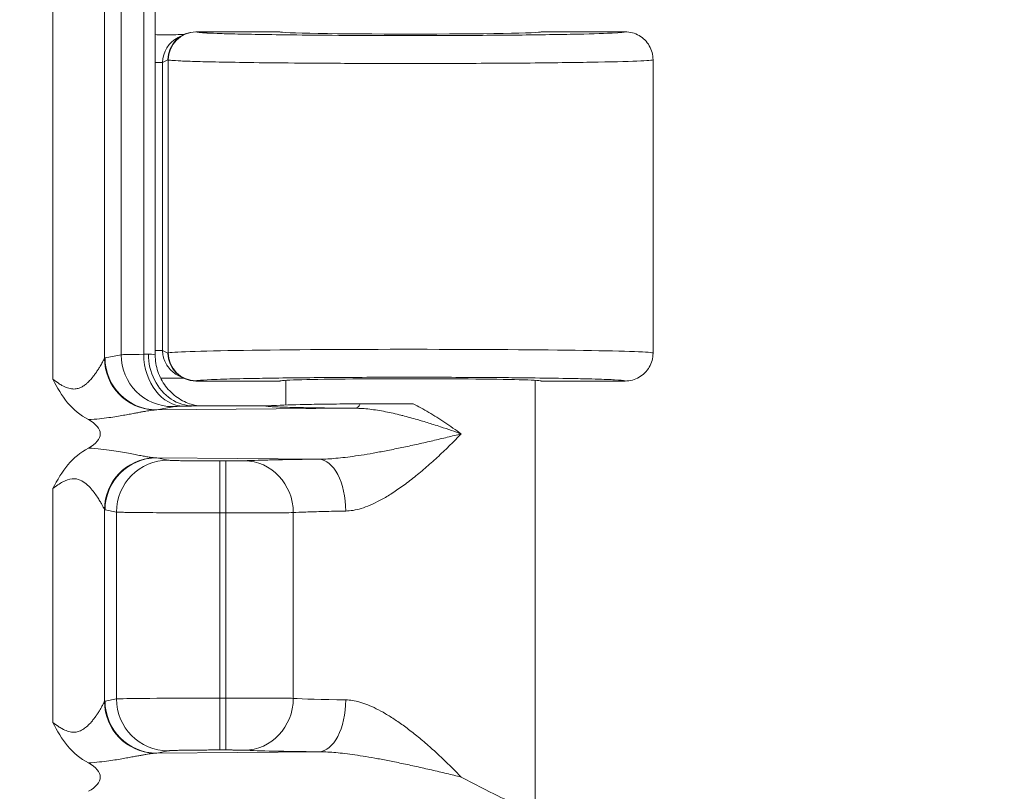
# Model space of a CAD drawing. Header units: inches. Extents: x -374 to 640, y -945 to 1059.
# Tile 157 of 222: x 145.17 to 146.404, y 49.287 to 50.254. Entities that reach past the tile are written whole.
import ezdxf

# ---------------------------------------------------------------- set-up
doc = ezdxf.new("R2010")
doc.units = ezdxf.units.IN
doc.header["$LTSCALE"] = 5
doc.header["$MEASUREMENT"] = 0
for name, color, linetype, lineweight in [('Dimension (ANSI)', 7, 'Continuous', 9), ('Visible (ANSI)', 7, 'Continuous', 18), ('Visible Narrow (ANSI)', 7, 'Continuous', 5)]:
    doc.layers.add(name, color=color, linetype=linetype, lineweight=lineweight)
doc.styles.add('Note Text (ANSI)', font='arial.ttf')
doc.dimstyles.new('.XX', dxfattribs={"dimscale": 5, "dimtxt": 0.095, "dimasz": 0.125, "dimexe": 0.1875, "dimexo": 0.0625, "dimgap": 0.0625, "dimtad": 0, "dimtih": 1, "dimtoh": 1, "dimrnd": 1e-08, "dimzin": 0, "dimdsep": 46, "dimtxsty": 'Note Text (ANSI)', "dimblk": 'Filled-1', "dimcen": 0.09, "dimdle": 0.45, "dimclrd": 256, "dimclre": 256, "dimclrt": 256, "dimadec": 0, "dimazin": 1, "dimtfac": 1.263158, "dimtofl": 0, "dimtmove": 0, "dimatfit": 3, "dimfxl": 1, "dimtolj": 1, "dimtzin": 4, "dimlwd": -1, "dimlwe": -1, "dimarcsym": 0})

# ---------------------------------------------------------------- blocks, each defined once
blk = doc.blocks.new('Filled-1')
at = {"color": 0}
for p, q in [((0, 0), (-1, 0.25)), ((-1, 0.25), (-1, -0.25)), ((-1, 0), (0, 0)), ((-1, -0.25), (0, 0))]:
    blk.add_line(p, q, dxfattribs=at)
at = {"color": 0, "flags": 128}
blk.add_lwpolyline([(-1, -0.25), (0, 0), (-1, 0.25), (-1, -0.25)], dxfattribs=at)
at = {"color": 0}
blk.add_solid([(-1, -0.25), (0, 0), (-1, 0.25), (-1, -0.25)], dxfattribs=at)
blk = doc.blocks.new('*D41')
at = {"layer": 'Defpoints', "color": 0, "transparency": 16777216}
for p in [(123.6124, 70.135), (123.6124, 44.4052), (150.1074, 44.4052)]:
    blk.add_point(p, dxfattribs=at)
at = {"layer": 'Dimension (ANSI)', "transparency": 16777216}
for p, q in [((123.9249, 70.135), (151.0449, 70.135)), ((150.1074, 69.51), (150.1074, 57.8253)), ((150.1074, 45.0302), (150.1074, 56.7149)), ((123.9249, 44.4052), (151.0449, 44.4052))]:
    blk.add_line(p, q, dxfattribs=at)
at = {"layer": 'Dimension (ANSI)', "transparency": 16777216, "xscale": 0.625, "yscale": 0.625, "zscale": 0.625}
for p, rotation in [((150.1074, 70.135), 90), ((150.1074, 44.4052), 270)]:
    blk.add_blockref('Filled-1', p, dxfattribs=dict(at, rotation=rotation))
at = {"layer": 'Dimension (ANSI)', "transparency": 16777216, "insert": (149.3019, 57.5128), "char_height": 0.475, "attachment_point": 1, "style": 'Note Text (ANSI)'}
blk.add_mtext('\\A1;25.73', dxfattribs=at)

msp = doc.modelspace()

# ---------------------------------------------------------------- linework, layer by layer
at = {"layer": 'Visible (ANSI)'}
for p, q in [((145.34, 49.83396), (145.34, 50.70618)), ((145.49613, 50.23882), (145.39097, 50.23882)), ((145.92863, 50.23882), (145.82363, 50.23882)), ((145.37534, 50.23513), (145.36864, 50.23179)), ((145.51047, 50.19973), (145.51047, 50.19973)), ((145.96363, 50.20382), (145.96363, 49.83633)), ((145.36864, 49.80836), (145.37534, 49.80501)), ((145.28279, 49.80362), (145.28279, 49.80366)), ((145.28488, 49.79936), (145.28488, 49.79939)), ((145.37657, 49.80477), (145.37655, 49.80477)), ((145.39097, 49.80132), (145.49613, 49.80132)), ((145.50363, 49.80218), (145.50363, 49.77128)), ((145.81613, 49.80218), (145.81613, 49.2701)), ((145.82363, 49.80132), (145.92863, 49.80132)), ((145.38801, 49.77007), (145.47863, 49.77007)), ((145.28488, 49.75586), (145.28488, 49.75586)), ((145.28279, 49.75555), (145.28279, 49.75555)), ((145.28279, 49.71459), (145.28279, 49.71459)), ((145.28488, 49.71429), (145.28488, 49.71429)), ((145.30963, 49.71011), (145.30963, 49.71011)), ((145.28279, 49.66649), (145.28279, 49.66649)), ((145.28279, 49.37362), (145.28279, 49.37366)), ((145.28488, 49.36936), (145.28488, 49.36939)), ((145.30963, 49.34384), (145.30963, 49.34384)), ((145.28279, 49.32555), (145.28279, 49.32555)), ((145.28488, 49.32586), (145.28488, 49.32586))]:
    msp.add_line(p, q, dxfattribs=at)
for centre, major_axis, ratio, start_param, end_param in [((145.39097, 50.20382), (0, 0.03501), 0.9992388, 0, 1.5707963), ((145.65988, 50.23882), (0.16375, 0), 0.0174551, 3.1415927, 6.2831853), ((145.38429, 50.20048), (0.03136, 0.01568), 0.9981519, 1.5705851, 1.5706036), ((145.39097, 49.83633), (0, -0.03501), 0.9992388, 4.712389, 6.2831853), ((145.65988, 49.83633), (-0.30375, 0), 0.0154418, 3.1415926, 3.1418063), ((145.65988, 49.80132), (0.16375, 0), 0.0174551, 0, 3.1415927), ((145.34477, 49.77009), (-0.03446, 0.00688), 0.9960441, 0.0934074, 0.093443), ((145.20091, 49.73507), (-0.07023, 0), 0.4126366, 2.4797635, 3.8037912), ((145.20091, 49.30507), (0.07023, 0), 0.4126366, 5.6213561, 6.9453839)]:
    msp.add_ellipse(centre, major_axis=major_axis, ratio=ratio, start_param=start_param, end_param=end_param, dxfattribs=at)
for points, knots in [([(145.92863, 50.23882), (145.93474, 50.23882), (145.94084, 50.23719), (145.94613, 50.23413), (145.95142, 50.23108), (145.95589, 50.22661), (145.95894, 50.22132), (145.96199, 50.21603), (145.96363, 50.20993), (145.96363, 50.20382)], [0, 0, 0, 0, 0.3333333, 0.3333333, 0.3333333, 0.6666667, 0.6666667, 0.6666667, 1, 1, 1, 1]), ([(145.34, 50.23537), (145.34016, 50.23535), (145.34032, 50.23533), (145.34258, 50.23507), (145.34467, 50.23501), (145.34673, 50.23511)], [-0.017679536, -0.017679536, -0.017679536, -0.017679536, -0.016449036, -0.016449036, -0.000188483, -0.000188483, -0.000188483, -0.000188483]), ([(145.34673, 50.23511), (145.34984, 50.23514), (145.35406, 50.23513), (145.35837, 50.23516), (145.35894, 50.23516), (145.35951, 50.23517), (145.36008, 50.23517), (145.36385, 50.23521), (145.36768, 50.23525), (145.37142, 50.23531), (145.37256, 50.23532), (145.37369, 50.23534), (145.37483, 50.23536), (145.37516, 50.23536), (145.37549, 50.23537), (145.37582, 50.23537)], [0, 0, 0, 0, 0.33333333, 0.33333333, 0.33333333, 0.3771133, 0.3771133, 0.3771133, 0.66666667, 0.66666667, 0.66666667, 0.75486368, 0.75486368, 0.75486368, 0.7808019, 0.7808019, 0.7808019, 0.7808019]), ([(145.33151, 49.83508), (145.33151, 49.82381), (145.33411, 49.81252), (145.33905, 49.80266), (145.34398, 49.7928), (145.35131, 49.78438), (145.35982, 49.77874), (145.36833, 49.7731), (145.37797, 49.77008), (145.38801, 49.77008)], [0, 0, 0, 0, 0.3333333, 0.3333333, 0.3333333, 0.6666667, 0.6666667, 0.6666667, 1, 1, 1, 1]), ([(145.34, 49.83396), (145.34, 49.82694), (145.34117, 49.81984), (145.34562, 49.80665), (145.34892, 49.8004), (145.35721, 49.78939), (145.36231, 49.78449), (145.3707, 49.77868), (145.3736, 49.77699), (145.37934, 49.77421), (145.38219, 49.77308), (145.38685, 49.77158), (145.38874, 49.77108), (145.39125, 49.77052), (145.39205, 49.77036), (145.39308, 49.77017), (145.39338, 49.77012), (145.39366, 49.77007)], [0, 0, 0, 0, 0.05350429, 0.05350429, 0.10610447, 0.10610447, 0.15868966, 0.15868966, 0.18433799, 0.18433799, 0.20805526, 0.20805526, 0.22424554, 0.22424554, 0.23275221, 0.23275221, 0.2366382, 0.2366382, 0.2366382, 0.2366382]), ([(145.92863, 49.80132), (145.93474, 49.80132), (145.94084, 49.80296), (145.94613, 49.80601), (145.95142, 49.80907), (145.95589, 49.81354), (145.95894, 49.81883), (145.96191, 49.82398), (145.96354, 49.8299), (145.96363, 49.83584)], [0, 0, 0, 0, 0.33333333, 0.33333333, 0.33333333, 0.66666667, 0.66666667, 0.66666667, 0.99117201, 0.99117201, 0.99117201, 0.99117201]), ([(145.37582, 49.80478), (145.37234, 49.80483), (145.36873, 49.80487), (145.35981, 49.80498), (145.35365, 49.80504), (145.34676, 49.80504)], [-0.094524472, -0.094524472, -0.094524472, -0.094524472, -0.054655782, -0.054655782, -0.000281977, -0.000281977, -0.000281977, -0.000281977]), ([(145.25629, 49.75289), (145.24619, 49.75823), (145.23749, 49.7655), (145.23027, 49.77414), (145.22305, 49.78278), (145.21731, 49.7928), (145.21158, 49.80367)], [0, 0, 0, 0, 0.5, 0.5, 0.5, 1, 1, 1, 1]), ([(145.47863, 49.77007), (145.47873, 49.77007), (145.47883, 49.77007), (145.47903, 49.77007), (145.47912, 49.77008), (145.47942, 49.77008), (145.47962, 49.77008), (145.48019, 49.7701), (145.48058, 49.77011), (145.48176, 49.77016), (145.48257, 49.77022), (145.486, 49.77045), (145.4894, 49.77071), (145.5085, 49.77152), (145.52398, 49.77185), (145.54423, 49.77221), (145.55335, 49.77234), (145.57367, 49.77258), (145.58493, 49.77268), (145.59673, 49.77276)], [0.00000063, 0.00000063, 0.00000063, 0.00000063, 0.00075474, 0.00075474, 0.00157921, 0.00157921, 0.00352479, 0.00352479, 0.00804304, 0.00804304, 0.01766749, 0.01766749, 0.04363372, 0.04363372, 0.08699659, 0.08699659, 0.11713469, 0.11713469, 0.14944432, 0.14944432, 0.14944432, 0.14944432]), ([(145.59673, 49.77276), (145.59838, 49.77278), (145.60006, 49.77279), (145.60397, 49.7728), (145.6062, 49.77281), (145.61027, 49.77282), (145.61212, 49.77283), (145.61617, 49.77283), (145.61841, 49.77284), (145.6247, 49.77284), (145.62891, 49.77284), (145.64255, 49.77284), (145.65293, 49.77283), (145.66313, 49.77282)], [0.00000419, 0.00000419, 0.00000419, 0.00000419, 0.01352897, 0.01352897, 0.03088065, 0.03088065, 0.04500452, 0.04500452, 0.06198357, 0.06198357, 0.09313531, 0.09313531, 0.16719925, 0.16719925, 0.16719925, 0.16719925]), ([(145.21158, 49.66648), (145.21748, 49.67757), (145.22331, 49.68771), (145.23055, 49.69633), (145.23779, 49.70495), (145.24645, 49.71204), (145.25631, 49.71726)], [0, 0, 0, 0, 0.5, 0.5, 0.5, 1, 1, 1, 1]), ([(145.25629, 49.32289), (145.24619, 49.32823), (145.23749, 49.3355), (145.23027, 49.34414), (145.22305, 49.35278), (145.21731, 49.3628), (145.21158, 49.37367)], [0, 0, 0, 0, 0.5, 0.5, 0.5, 1, 1, 1, 1]), ([(145.72334, 49.30507), (145.73908, 49.29715), (145.75629, 49.28774), (145.77958, 49.27631), (145.79047, 49.27163), (145.79782, 49.27138)], [0.00000001, 0.00000001, 0.00000001, 0.00000001, 0.14450857, 0.14450857, 0.26293993, 0.26293993, 0.26293993, 0.26293993])]:
    msp.add_open_spline(points, degree=3, knots=knots, dxfattribs=at)
msp.add_open_spline([(145.96363, 49.83633), (145.96363, 49.83617), (145.96363, 49.83601), (145.96363, 49.83584)], degree=3, dxfattribs=at)
at = {"layer": 'Visible Narrow (ANSI)'}
for p, q in [((145.21158, 50.73648), (145.21158, 49.80367)), ((145.27633, 50.71048), (145.27632, 49.82967)), ((145.29721, 50.70598), (145.29721, 49.83417)), ((145.32557, 50.70537), (145.32557, 49.83478)), ((145.39129, 50.23865), (145.39097, 50.23882)), ((145.34924, 50.20044), (145.34, 50.20044)), ((145.35599, 50.20382), (145.34924, 50.20044)), ((145.34924, 49.8397), (145.34924, 50.20044)), ((145.35632, 50.20365), (145.35599, 50.20382)), ((145.35632, 50.20365), (145.35632, 49.83649)), ((145.27711, 49.83016), (145.29721, 49.83417)), ((145.34924, 49.8397), (145.34, 49.8397)), ((145.34924, 49.8397), (145.35599, 49.83633)), ((145.35599, 49.83633), (145.35632, 49.83649)), ((145.39097, 49.80132), (145.39129, 49.8015)), ((145.34187, 49.76517), (145.36197, 49.76917)), ((145.34187, 49.76517), (145.59083, 49.76713)), ((145.54495, 49.70338), (145.34187, 49.70498)), ((145.34187, 49.70498), (145.35613, 49.70214)), ((145.42088, 49.7011), (145.42831, 49.7011)), ((145.42088, 49.63611), (145.42088, 49.7011)), ((145.42831, 49.63611), (145.42831, 49.7011)), ((145.21158, 49.66648), (145.21158, 49.37367)), ((145.27633, 49.64048), (145.27632, 49.39967)), ((145.27712, 49.63999), (145.29138, 49.63715)), ((145.29138, 49.63715), (145.29138, 49.403)), ((145.42088, 49.63611), (145.42088, 49.40404)), ((145.42088, 49.63611), (145.42831, 49.63611)), ((145.42831, 49.63611), (145.42831, 49.40404)), ((145.51295, 49.6364), (145.51294, 49.40375)), ((145.27711, 49.40016), (145.29138, 49.403)), ((145.42088, 49.40404), (145.42831, 49.40404)), ((145.42088, 49.33905), (145.42088, 49.40404)), ((145.42831, 49.33905), (145.42831, 49.40404)), ((145.34187, 49.33517), (145.35613, 49.33801)), ((145.34187, 49.33517), (145.54495, 49.33677)), ((145.42088, 49.33905), (145.42831, 49.33905))]:
    msp.add_line(p, q, dxfattribs=at)
for centre, start, end in [((132.61238, 552.0832), 269.3079848, 269.3079849), ((132.61238, 552.0832), 269.3364756, 269.3364757), ((132.61238, 552.0832), 270.0142531, 270.0142532), ((132.61238, -437.54305), 89.30796703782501, 89.30796710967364), ((132.61238, -437.54305), 89.98574681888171, 89.98574689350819), ((132.61238, -437.54305), 90.66352429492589, 90.66352437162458), ((132.61238, -437.54305), 90.69201509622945, 90.69201518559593)]:
    msp.add_arc(centre, 507.11098, start, end, dxfattribs=at)
for centre, major_axis, ratio, start_param, end_param in [((145.39129, 50.20365), (0.01565, 0.03131), 0.9992388, 0.4638303, 2.0340178), ((145.38429, 50.20048), (0.03136, 0.01568), 0.9981519, 1.5706036, 2.6781621), ((145.34187, 49.83016), (0.01272, -0.06374), 0.9960441, 4.5162216, 6.0854904), ((145.42673, 49.83407), (-0.13001, 0), 0.0087266, 5.6039658, 6.1959239), ((145.36197, 49.83417), (0.01272, -0.06374), 0.9960441, 4.5162215, 6.0854965), ((145.27503, 49.83617), (0.06495, 0.00003), 0.0346242, 5.6041312, 5.7667187), ((145.37614, 49.83478), (0.0014, -0.06498), 0.7779791, 4.695572, 6.2554342), ((145.27493, 49.83396), (0.06507, 0), 0.0348855, 0.0000517, 0.5165481), ((145.65988, 49.83633), (-0.30375, 0), 0.0154418, 3.1418063, 6.2482788), ((145.39132, 49.83649), (0.01565, -0.03131), 0.9992389, 4.2491457, 5.8187517), ((145.34108, 49.82968), (-0.04678, 0.04514), 0.9921566, 0.7718726, 2.2999904), ((145.59083, 49.79213), (-0.00018, -0.025), 0.3810196, 0.0188385, 0.6873277), ((145.34108, 49.64048), (0.04678, 0.04513), 0.9921541, 0.8417554, 2.3702062), ((145.34187, 49.63999), (0.01272, 0.06374), 0.9960441, 0.1976885, 1.7669638), ((145.35613, 49.63715), (0.01272, 0.06374), 0.9960441, 0.1976891, 1.7669638), ((145.34104, 49.71797), (-0.02383, 0.00144), 0.5423929, 1.5114509, 1.6383975), ((145.45182, 49.6364), (-0.00313, 0.06492), 0.9402618, 4.6670397, 6.2319055), ((145.54495, 49.63839), (-0.00069, 0.065), 0.5194372, 4.7068783, 6.2627513), ((145.27723, 49.765), (0.00008, -0.12503), 0.0871157, 6.1930527, 6.2657665), ((145.34108, 49.39968), (-0.04678, 0.04514), 0.9921566, 0.7718726, 2.2999904), ((145.34187, 49.40016), (0.01272, -0.06374), 0.9960441, 4.5162216, 6.0854904), ((145.42088, 49.4029), (-0.13, 0), 0.0087278, 4.712389, 6.1959188), ((145.35613, 49.403), (0.01272, -0.06374), 0.9960441, 4.5162215, 6.0854958), ((145.45182, 49.40375), (-0.00313, -0.06492), 0.9402621, 0.0512843, 1.6161457), ((145.65992, 49.40506), (-0.15629, 0), 0.0247087, 0.3468953, 1.0244112), ((145.54495, 49.40176), (-0.00069, -0.065), 0.5194387, 0.0204225, 1.5763058), ((145.66015, 49.34008), (0.22153, 0), 0.0174526, 3.4885032, 4.1655095)]:
    msp.add_ellipse(centre, major_axis=major_axis, ratio=ratio, start_param=start_param, end_param=end_param, dxfattribs=at)
for points, knots in [([(145.92863, 50.23882), (145.9287, 50.23825), (145.92305, 50.23771), (145.91223, 50.2372), (145.91182, 50.23718), (145.91139, 50.23716), (145.91096, 50.23714), (145.89962, 50.23663), (145.88298, 50.23614), (145.86176, 50.23572), (145.86115, 50.2357), (145.86053, 50.23569), (145.85991, 50.23568), (145.83824, 50.23526), (145.81195, 50.23491), (145.784, 50.23465), (145.78343, 50.23465), (145.78286, 50.23464), (145.7823, 50.23464), (145.75404, 50.23438), (145.72416, 50.23423), (145.69573, 50.23416), (145.69539, 50.23416), (145.69505, 50.23416), (145.69472, 50.23416), (145.66608, 50.23409), (145.63896, 50.23411), (145.6141, 50.23419), (145.58907, 50.23427), (145.56634, 50.2344), (145.54599, 50.23456), (145.52571, 50.23473), (145.50779, 50.23493), (145.49218, 50.23515), (145.49198, 50.23515), (145.49177, 50.23515), (145.49157, 50.23516), (145.47622, 50.23537), (145.46311, 50.2356), (145.45195, 50.23584), (145.45171, 50.23585), (145.45146, 50.23585), (145.45122, 50.23586), (145.44024, 50.23609), (145.43117, 50.23633), (145.42368, 50.23657), (145.42345, 50.23658), (145.42322, 50.23659), (145.423, 50.2366), (145.41567, 50.23684), (145.4099, 50.23707), (145.40539, 50.23731), (145.40521, 50.23731), (145.40503, 50.23732), (145.40486, 50.23733), (145.40048, 50.23756), (145.39734, 50.23779), (145.39517, 50.238), (145.39507, 50.23801), (145.39496, 50.23802), (145.39486, 50.23803), (145.39281, 50.23825), (145.39169, 50.23845), (145.39129, 50.23865)], [0, 0, 0, 0, 0.0802472, 0.0802472, 0.0802472, 0.0833333, 0.0833333, 0.0833333, 0.1643158, 0.1643158, 0.1643158, 0.1666667, 0.1666667, 0.1666667, 0.2483451, 0.2483451, 0.2483451, 0.25, 0.25, 0.25, 0.332356, 0.332356, 0.332356, 0.3333333, 0.3333333, 0.3333333, 0.4163697, 0.4163697, 0.4163697, 0.5, 0.5, 0.5, 0.5833333, 0.5833333, 0.5833333, 0.5844254, 0.5844254, 0.5844254, 0.6666667, 0.6666667, 0.6666667, 0.6684579, 0.6684579, 0.6684579, 0.75, 0.75, 0.75, 0.7524898, 0.7524898, 0.7524898, 0.8333333, 0.8333333, 0.8333333, 0.8365216, 0.8365216, 0.8365216, 0.9166667, 0.9166667, 0.9166667, 0.9205618, 0.9205618, 0.9205618, 1, 1, 1, 1]), ([(145.96363, 50.20382), (145.96363, 50.20324), (145.95673, 50.20267), (145.94344, 50.20214), (145.93014, 50.2016), (145.91053, 50.20111), (145.88558, 50.20068), (145.86063, 50.20025), (145.83014, 50.19989), (145.79781, 50.19964), (145.76548, 50.19938), (145.73134, 50.19923), (145.69888, 50.19917), (145.66642, 50.1991), (145.6357, 50.19912), (145.60756, 50.1992), (145.57942, 50.19927), (145.55386, 50.1994), (145.53097, 50.19957), (145.50807, 50.19974), (145.48784, 50.19994), (145.47022, 50.20015), (145.4526, 50.20037), (145.43757, 50.20061), (145.4248, 50.20085), (145.41203, 50.20109), (145.40152, 50.20134), (145.39288, 50.20158), (145.38424, 50.20183), (145.37748, 50.20207), (145.37223, 50.20231), (145.36698, 50.20255), (145.36325, 50.20278), (145.3607, 50.20301), (145.35814, 50.20323), (145.35678, 50.20345), (145.35632, 50.20365)], [0, 0, 0, 0, 0.08333333, 0.08333333, 0.08333333, 0.16666667, 0.16666667, 0.16666667, 0.25, 0.25, 0.25, 0.33333333, 0.33333333, 0.33333333, 0.41666667, 0.41666667, 0.41666667, 0.5, 0.5, 0.5, 0.58333333, 0.58333333, 0.58333333, 0.66666667, 0.66666667, 0.66666667, 0.75, 0.75, 0.75, 0.83333333, 0.83333333, 0.83333333, 0.91666667, 0.91666667, 0.91666667, 0.99999856, 0.99999856, 0.99999856, 0.99999856]), ([(145.27633, 49.82967), (145.27646, 49.82981), (145.27673, 49.83005), (145.27698, 49.83013), (145.27712, 49.83016)], [0.00485296, 0.00485296, 0.00485296, 0.00485296, 0.5, 1, 1, 1, 1]), ([(145.36864, 49.80836), (145.36659, 49.80939), (145.36455, 49.81066), (145.36259, 49.8122), (145.36223, 49.81248), (145.36187, 49.81278), (145.36152, 49.81308), (145.35956, 49.81475), (145.3577, 49.81672), (145.35604, 49.81898), (145.35553, 49.81968), (145.35503, 49.82041), (145.35456, 49.82117), (145.35323, 49.8233), (145.35207, 49.82566), (145.35118, 49.82824), (145.35073, 49.82953), (145.35034, 49.83088), (145.35004, 49.83227), (145.34952, 49.83464), (145.34924, 49.83713), (145.34924, 49.8397)], [0.36161561, 0.36161561, 0.36161561, 0.36161561, 0.5, 0.5, 0.5, 0.52556923, 0.52556923, 0.52556923, 0.66666667, 0.66666667, 0.66666667, 0.71035805, 0.71035805, 0.71035805, 0.83333333, 0.83333333, 0.83333333, 0.89520453, 0.89520453, 0.89520453, 1, 1, 1, 1]), ([(145.21158, 49.80367), (145.21407, 49.80179), (145.21644, 49.80008), (145.21873, 49.79857), (145.22026, 49.79756), (145.22174, 49.79664), (145.2232, 49.79582), (145.22553, 49.79452), (145.22777, 49.79347), (145.22992, 49.79272), (145.23113, 49.79231), (145.2323, 49.79198), (145.23343, 49.79175), (145.2356, 49.7913), (145.23764, 49.79118), (145.23956, 49.79134), (145.24045, 49.79142), (145.24131, 49.79155), (145.24215, 49.79174), (145.24406, 49.79215), (145.24583, 49.79284), (145.24746, 49.79367), (145.24808, 49.79398), (145.24868, 49.79432), (145.24927, 49.79468), (145.25089, 49.79566), (145.25237, 49.79677), (145.25374, 49.79792), (145.25416, 49.79828), (145.25457, 49.79864), (145.25497, 49.799), (145.25634, 49.80024), (145.25759, 49.80152), (145.25875, 49.80279), (145.25903, 49.8031), (145.2593, 49.8034), (145.25957, 49.80371), (145.26074, 49.80504), (145.26181, 49.80635), (145.2628, 49.80763), (145.26298, 49.80786), (145.26316, 49.80809), (145.26333, 49.80832), (145.26434, 49.80965), (145.26526, 49.81093), (145.26611, 49.81216), (145.26622, 49.81231), (145.26632, 49.81246), (145.26642, 49.81261), (145.26729, 49.81388), (145.26807, 49.81507), (145.26879, 49.81619), (145.26884, 49.81628), (145.26889, 49.81636), (145.26895, 49.81645), (145.2697, 49.81764), (145.27037, 49.81874), (145.27098, 49.81976), (145.27158, 49.82078), (145.27212, 49.8217), (145.2726, 49.82256), (145.27308, 49.82341), (145.27351, 49.82419), (145.27389, 49.82491), (145.27428, 49.82563), (145.27463, 49.82629), (145.27494, 49.82689), (145.27497, 49.82694), (145.275, 49.827), (145.27503, 49.82706), (145.2753, 49.82759), (145.27555, 49.82808), (145.27576, 49.82851), (145.27579, 49.82857), (145.27582, 49.82863), (145.27585, 49.82869), (145.27605, 49.82908), (145.27621, 49.82942), (145.27632, 49.82967)], [0, 0, 0, 0, 0.0399629, 0.0399629, 0.0399629, 0.0666667, 0.0666667, 0.0666667, 0.1094328, 0.1094328, 0.1094328, 0.1333333, 0.1333333, 0.1333333, 0.1788013, 0.1788013, 0.1788013, 0.2, 0.2, 0.2, 0.2482926, 0.2482926, 0.2482926, 0.2666667, 0.2666667, 0.2666667, 0.3176775, 0.3176775, 0.3176775, 0.3333333, 0.3333333, 0.3333333, 0.3870534, 0.3870534, 0.3870534, 0.4, 0.4, 0.4, 0.4564603, 0.4564603, 0.4564603, 0.4666667, 0.4666667, 0.4666667, 0.5258853, 0.5258853, 0.5258853, 0.5333333, 0.5333333, 0.5333333, 0.5953036, 0.5953036, 0.5953036, 0.6, 0.6, 0.6, 0.6666667, 0.6666667, 0.6666667, 0.7333333, 0.7333333, 0.7333333, 0.8, 0.8, 0.8, 0.8666667, 0.8666667, 0.8666667, 0.8729829, 0.8729829, 0.8729829, 0.9333333, 0.9333333, 0.9333333, 0.9423846, 0.9423846, 0.9423846, 1, 1, 1, 1]), ([(145.39129, 49.8015), (145.39164, 49.80167), (145.39252, 49.80184), (145.39392, 49.80201), (145.39698, 49.80238), (145.40246, 49.80274), (145.41048, 49.80308), (145.41493, 49.80327), (145.42012, 49.80346), (145.42604, 49.80364), (145.43561, 49.80394), (145.44709, 49.80422), (145.46008, 49.80447), (145.46916, 49.80465), (145.47899, 49.80481), (145.48948, 49.80496), (145.50325, 49.80516), (145.51813, 49.80533), (145.53385, 49.80548), (145.54733, 49.8056), (145.56142, 49.80571), (145.57592, 49.80579), (145.5912, 49.80588), (145.60694, 49.80594), (145.62288, 49.80598), (145.63968, 49.80602), (145.6567, 49.80603), (145.67364, 49.80602), (145.68802, 49.80601), (145.70234, 49.80597), (145.71641, 49.80592), (145.73465, 49.80585), (145.75248, 49.80575), (145.76952, 49.80562), (145.7811, 49.80553), (145.79231, 49.80542), (145.80307, 49.8053), (145.82028, 49.80511), (145.83631, 49.80489), (145.85065, 49.80464), (145.85848, 49.8045), (145.86579, 49.80436), (145.87255, 49.8042), (145.88601, 49.8039), (145.89728, 49.80356), (145.90591, 49.80322), (145.90955, 49.80307), (145.91274, 49.80293), (145.91548, 49.80278), (145.92261, 49.80241), (145.92654, 49.80204), (145.928, 49.80166), (145.92844, 49.80155), (145.92865, 49.80144), (145.92863, 49.80132)], [0.00000005, 0.00000005, 0.00000005, 0.00000005, 0.03475793, 0.03475793, 0.03475793, 0.11111111, 0.11111111, 0.11111111, 0.15352696, 0.15352696, 0.15352696, 0.22222222, 0.22222222, 0.22222222, 0.27025316, 0.27025316, 0.27025316, 0.33333333, 0.33333333, 0.33333333, 0.38743424, 0.38743424, 0.38743424, 0.44444444, 0.44444444, 0.44444444, 0.50453733, 0.50453733, 0.50453733, 0.55555556, 0.55555556, 0.55555556, 0.62172454, 0.62172454, 0.62172454, 0.66666667, 0.66666667, 0.66666667, 0.73857147, 0.73857147, 0.73857147, 0.77777778, 0.77777778, 0.77777778, 0.85590751, 0.85590751, 0.85590751, 0.88888889, 0.88888889, 0.88888889, 0.97444975, 0.97444975, 0.97444975, 1, 1, 1, 1]), ([(145.36197, 49.76917), (145.36217, 49.76922), (145.3625, 49.76926), (145.36297, 49.7693), (145.36343, 49.76934), (145.36402, 49.76938), (145.36477, 49.76942), (145.36551, 49.76946), (145.3664, 49.7695), (145.36746, 49.76954), (145.36852, 49.76958), (145.36975, 49.76962), (145.37119, 49.76967), (145.37263, 49.76971), (145.37427, 49.76975), (145.37615, 49.76979)], [0, 0, 0, 0, 0.2, 0.2, 0.2, 0.4, 0.4, 0.4, 0.6, 0.6, 0.6, 0.8, 0.8, 0.8, 0.99999999, 0.99999999, 0.99999999, 0.99999999]), ([(145.37615, 49.76979), (145.3784, 49.76984), (145.38216, 49.76993), (145.38649, 49.77003), (145.38801, 49.77008)], [0, 0, 0, 0, 0.5, 0.99999468, 0.99999468, 0.99999468, 0.99999468]), ([(145.47863, 49.77007), (145.4786, 49.76995), (145.47901, 49.76983), (145.47974, 49.76971), (145.47982, 49.7697), (145.47992, 49.76968), (145.48001, 49.76967), (145.48085, 49.76955), (145.48204, 49.76944), (145.48354, 49.76933), (145.48364, 49.76932), (145.48375, 49.76931), (145.48386, 49.7693), (145.48548, 49.76919), (145.48744, 49.76908), (145.48975, 49.76897), (145.48982, 49.76896), (145.48988, 49.76896), (145.48994, 49.76896), (145.49234, 49.76885), (145.4951, 49.76874), (145.49823, 49.76863), (145.50135, 49.76852), (145.50483, 49.76842), (145.50865, 49.76832), (145.50886, 49.76831), (145.50906, 49.7683), (145.50927, 49.7683), (145.51293, 49.7682), (145.51689, 49.76811), (145.52115, 49.76802), (145.52157, 49.76801), (145.522, 49.76801), (145.52242, 49.768), (145.52657, 49.76791), (145.53098, 49.76783), (145.53567, 49.76776), (145.53636, 49.76774), (145.53705, 49.76773), (145.53776, 49.76772), (145.54231, 49.76765), (145.54712, 49.76758), (145.55216, 49.76751), (145.55316, 49.7675), (145.55418, 49.76749), (145.55521, 49.76748), (145.5601, 49.76742), (145.56521, 49.76736), (145.57054, 49.76731), (145.57191, 49.76729), (145.5733, 49.76728), (145.57471, 49.76727), (145.57988, 49.76722), (145.58525, 49.76717), (145.59083, 49.76713)], [0, 0, 0, 0, 0.089479, 0.089479, 0.089479, 0.1, 0.1, 0.1, 0.1933621, 0.1933621, 0.1933621, 0.2, 0.2, 0.2, 0.2973853, 0.2973853, 0.2973853, 0.3, 0.3, 0.3, 0.4, 0.4, 0.4, 0.5, 0.5, 0.5, 0.5053731, 0.5053731, 0.5053731, 0.6, 0.6, 0.6, 0.6093566, 0.6093566, 0.6093566, 0.7, 0.7, 0.7, 0.7133364, 0.7133364, 0.7133364, 0.8, 0.8, 0.8, 0.8173329, 0.8173329, 0.8173329, 0.9, 0.9, 0.9, 0.9213406, 0.9213406, 0.9213406, 1, 1, 1, 1]), ([(145.66313, 49.77282), (145.66951, 49.76955), (145.67602, 49.76592), (145.68263, 49.76199), (145.68924, 49.75806), (145.69594, 49.75383), (145.70274, 49.74932), (145.70953, 49.74482), (145.71642, 49.74004), (145.72334, 49.73507)], [0, 0, 0, 0, 0.3333333, 0.3333333, 0.3333333, 0.6666667, 0.6666667, 0.6666667, 1, 1, 1, 1]), ([(145.25629, 49.75289), (145.26128, 49.75316), (145.26589, 49.75356), (145.27011, 49.75399), (145.27434, 49.75443), (145.27817, 49.75491), (145.28172, 49.75541), (145.28527, 49.7559), (145.28854, 49.7564), (145.29159, 49.75689), (145.29464, 49.75738), (145.29747, 49.75786), (145.30011, 49.75832), (145.30274, 49.75878), (145.3052, 49.75923), (145.30748, 49.75965), (145.30977, 49.76007), (145.31189, 49.76046), (145.31386, 49.76083), (145.31583, 49.7612), (145.31765, 49.76154), (145.31935, 49.76186), (145.32104, 49.76217), (145.32261, 49.76246), (145.32408, 49.76273), (145.32555, 49.76299), (145.32693, 49.76324), (145.32824, 49.76347), (145.32956, 49.76369), (145.33081, 49.7639), (145.33203, 49.76409), (145.33324, 49.76428), (145.33442, 49.76446), (145.33556, 49.76461), (145.3367, 49.76476), (145.3378, 49.76489), (145.33885, 49.76499)], [0.00000257, 0.00000257, 0.00000257, 0.00000257, 0.08333333, 0.08333333, 0.08333333, 0.16666667, 0.16666667, 0.16666667, 0.25, 0.25, 0.25, 0.33333333, 0.33333333, 0.33333333, 0.41666667, 0.41666667, 0.41666667, 0.5, 0.5, 0.5, 0.58333333, 0.58333333, 0.58333333, 0.66666667, 0.66666667, 0.66666667, 0.75, 0.75, 0.75, 0.83333333, 0.83333333, 0.83333333, 0.91666667, 0.91666667, 0.91666667, 0.99998813, 0.99998813, 0.99998813, 0.99998813]), ([(145.59083, 49.76713), (145.59641, 49.76712), (145.60236, 49.76673), (145.60865, 49.766), (145.61495, 49.76527), (145.62159, 49.76421), (145.6285, 49.76285), (145.63473, 49.76163), (145.6412, 49.76018), (145.64787, 49.75852), (145.64858, 49.75834), (145.6493, 49.75816), (145.65002, 49.75798), (145.65603, 49.75645), (145.6622, 49.75476), (145.66852, 49.75293), (145.67002, 49.75249), (145.67154, 49.75205), (145.67306, 49.7516), (145.67813, 49.75009), (145.6833, 49.74849), (145.68856, 49.74681), (145.69151, 49.74587), (145.69449, 49.7449), (145.6975, 49.74391), (145.70199, 49.74243), (145.70654, 49.7409), (145.71115, 49.73932), (145.71517, 49.73794), (145.71923, 49.73652), (145.72334, 49.73507)], [0.00000273, 0.00000273, 0.00000273, 0.00000273, 0.16666667, 0.16666667, 0.16666667, 0.33333333, 0.33333333, 0.33333333, 0.48382267, 0.48382267, 0.48382267, 0.5, 0.5, 0.5, 0.63462937, 0.63462937, 0.63462937, 0.66666667, 0.66666667, 0.66666667, 0.7734978, 0.7734978, 0.7734978, 0.83333333, 0.83333333, 0.83333333, 0.92237082, 0.92237082, 0.92237082, 1, 1, 1, 1]), ([(145.54495, 49.70338), (145.54766, 49.70338), (145.55058, 49.70344), (145.5537, 49.70358), (145.55682, 49.70372), (145.56014, 49.70393), (145.56368, 49.70421), (145.56722, 49.7045), (145.57098, 49.70486), (145.57497, 49.70531), (145.57895, 49.70576), (145.58316, 49.70629), (145.58759, 49.7069), (145.59203, 49.70752), (145.59669, 49.70822), (145.6016, 49.70902), (145.6065, 49.70981), (145.61165, 49.71069), (145.61701, 49.71166), (145.62237, 49.71263), (145.62794, 49.71369), (145.63368, 49.71483), (145.63941, 49.71596), (145.6453, 49.71717), (145.65128, 49.71843), (145.65726, 49.7197), (145.66333, 49.72102), (145.66943, 49.72238), (145.67553, 49.72374), (145.68166, 49.72514), (145.68775, 49.72656), (145.69385, 49.72797), (145.69991, 49.72941), (145.70585, 49.73083), (145.71179, 49.73225), (145.71761, 49.73367), (145.72334, 49.73507)], [0, 0, 0, 0, 0.08333333, 0.08333333, 0.08333333, 0.16666667, 0.16666667, 0.16666667, 0.25, 0.25, 0.25, 0.33333333, 0.33333333, 0.33333333, 0.41666667, 0.41666667, 0.41666667, 0.5, 0.5, 0.5, 0.58333333, 0.58333333, 0.58333333, 0.66666667, 0.66666667, 0.66666667, 0.75, 0.75, 0.75, 0.83333333, 0.83333333, 0.83333333, 0.91666667, 0.91666667, 0.91666667, 1, 1, 1, 1]), ([(145.57872, 49.63839), (145.58158, 49.63843), (145.58462, 49.63871), (145.58784, 49.63925), (145.59106, 49.6398), (145.59446, 49.64061), (145.59805, 49.64171), (145.60164, 49.64281), (145.60542, 49.6442), (145.60937, 49.64589), (145.61332, 49.64758), (145.61745, 49.64957), (145.62176, 49.65188), (145.62606, 49.65418), (145.63055, 49.65681), (145.6352, 49.65975), (145.63986, 49.6627), (145.64468, 49.66597), (145.64962, 49.66952), (145.65456, 49.67308), (145.6596, 49.67692), (145.66468, 49.68098), (145.66976, 49.68504), (145.67488, 49.68931), (145.67997, 49.69373), (145.68506, 49.69815), (145.69011, 49.70271), (145.69508, 49.70733), (145.70005, 49.71195), (145.70494, 49.71664), (145.70965, 49.72128), (145.71437, 49.72592), (145.71892, 49.73052), (145.72334, 49.73507)], [0.0000001, 0.0000001, 0.0000001, 0.0000001, 0.09090909, 0.09090909, 0.09090909, 0.18181818, 0.18181818, 0.18181818, 0.27272727, 0.27272727, 0.27272727, 0.36363636, 0.36363636, 0.36363636, 0.45454545, 0.45454545, 0.45454545, 0.54545455, 0.54545455, 0.54545455, 0.63636364, 0.63636364, 0.63636364, 0.72727273, 0.72727273, 0.72727273, 0.81818182, 0.81818182, 0.81818182, 0.90909091, 0.90909091, 0.90909091, 1, 1, 1, 1]), ([(145.25631, 49.71726), (145.26199, 49.71695), (145.26724, 49.71648), (145.27206, 49.71595), (145.27687, 49.71542), (145.28124, 49.71483), (145.28531, 49.71423), (145.28938, 49.71363), (145.29315, 49.71302), (145.29664, 49.71242), (145.30014, 49.71183), (145.30336, 49.71126), (145.30635, 49.71071), (145.30935, 49.71016), (145.31211, 49.70964), (145.31468, 49.70916), (145.31725, 49.70868), (145.31961, 49.70824), (145.32183, 49.70783), (145.32404, 49.70742), (145.32609, 49.70705), (145.32805, 49.70671), (145.33, 49.70638), (145.33186, 49.70607), (145.33366, 49.7058), (145.33547, 49.70554), (145.33722, 49.70531), (145.33885, 49.70516)], [0.00000487, 0.00000487, 0.00000487, 0.00000487, 0.11111111, 0.11111111, 0.11111111, 0.22222222, 0.22222222, 0.22222222, 0.33333333, 0.33333333, 0.33333333, 0.44444444, 0.44444444, 0.44444444, 0.55555556, 0.55555556, 0.55555556, 0.66666667, 0.66666667, 0.66666667, 0.77777778, 0.77777778, 0.77777778, 0.88888889, 0.88888889, 0.88888889, 1, 1, 1, 1]), ([(145.35613, 49.70214), (145.35633, 49.7021), (145.35665, 49.70206), (145.35711, 49.70202), (145.35725, 49.702), (145.35741, 49.70199), (145.35757, 49.70198), (145.35815, 49.70193), (145.3589, 49.70189), (145.35986, 49.70184), (145.3601, 49.70183), (145.36035, 49.70182), (145.36062, 49.70181), (145.36171, 49.70176), (145.36303, 49.70172), (145.3646, 49.70167), (145.36494, 49.70166), (145.36529, 49.70165), (145.36564, 49.70164), (145.36738, 49.70159), (145.36939, 49.70154), (145.37168, 49.70149), (145.37208, 49.70149), (145.37249, 49.70148), (145.37291, 49.70147), (145.37537, 49.70142), (145.37813, 49.70138), (145.38116, 49.70134), (145.38158, 49.70133), (145.38201, 49.70133), (145.38245, 49.70132), (145.38564, 49.70128), (145.38912, 49.70124), (145.39281, 49.70121), (145.39321, 49.70121), (145.39361, 49.70121), (145.39401, 49.7012), (145.39785, 49.70117), (145.40193, 49.70115), (145.40609, 49.70113), (145.40641, 49.70113), (145.40673, 49.70113), (145.40705, 49.70113), (145.41135, 49.70111), (145.41574, 49.7011), (145.42026, 49.7011), (145.42046, 49.7011), (145.42067, 49.7011), (145.42088, 49.7011)], [0, 0, 0, 0, 0.0964034, 0.0964034, 0.0964034, 0.125, 0.125, 0.125, 0.2247418, 0.2247418, 0.2247418, 0.25, 0.25, 0.25, 0.3530481, 0.3530481, 0.3530481, 0.375, 0.375, 0.375, 0.4813593, 0.4813593, 0.4813593, 0.5, 0.5, 0.5, 0.6096358, 0.6096358, 0.6096358, 0.625, 0.625, 0.625, 0.7379215, 0.7379215, 0.7379215, 0.75, 0.75, 0.75, 0.8661268, 0.8661268, 0.8661268, 0.875, 0.875, 0.875, 0.9944992, 0.9944992, 0.9944992, 1, 1, 1, 1]), ([(145.42831, 49.7011), (145.42864, 49.7011), (145.42898, 49.7011), (145.42932, 49.7011), (145.43057, 49.7011), (145.43185, 49.7011), (145.43318, 49.70111), (145.43369, 49.70111), (145.4342, 49.70111), (145.43471, 49.70112), (145.43592, 49.70112), (145.43715, 49.70113), (145.43839, 49.70114), (145.43906, 49.70114), (145.43974, 49.70115), (145.44041, 49.70116), (145.44149, 49.70117), (145.44256, 49.70118), (145.4436, 49.70119), (145.4444, 49.7012), (145.44518, 49.70121), (145.44592, 49.70123), (145.44677, 49.70124), (145.44757, 49.70126), (145.44832, 49.70128), (145.44911, 49.70129), (145.44983, 49.70131), (145.45047, 49.70134), (145.45098, 49.70135), (145.45143, 49.70137), (145.45182, 49.70139)], [0, 0, 0, 0, 0.04245127, 0.04245127, 0.04245127, 0.2, 0.2, 0.2, 0.25990778, 0.25990778, 0.25990778, 0.4, 0.4, 0.4, 0.47692312, 0.47692312, 0.47692312, 0.6, 0.6, 0.6, 0.69382868, 0.69382868, 0.69382868, 0.8, 0.8, 0.8, 0.91222226, 0.91222226, 0.91222226, 1, 1, 1, 1]), ([(145.45182, 49.70139), (145.45325, 49.70146), (145.45478, 49.70153), (145.45641, 49.70159), (145.46136, 49.7018), (145.46722, 49.70199), (145.47399, 49.70217), (145.4799, 49.70233), (145.48649, 49.70248), (145.49368, 49.70262), (145.49745, 49.7027), (145.50139, 49.70277), (145.50548, 49.70284), (145.51733, 49.70304), (145.53043, 49.70322), (145.54495, 49.70338)], [0, 0, 0, 0, 0.0825336, 0.0825336, 0.0825336, 0.33333333, 0.33333333, 0.33333333, 0.55187263, 0.55187263, 0.55187263, 0.66666667, 0.66666667, 0.66666667, 0.99999569, 0.99999569, 0.99999569, 0.99999569]), ([(145.21158, 49.66648), (145.21603, 49.66986), (145.22016, 49.67274), (145.22424, 49.67488), (145.22832, 49.67702), (145.23234, 49.67844), (145.23598, 49.67879), (145.23963, 49.67914), (145.24291, 49.67844), (145.24583, 49.67722), (145.24874, 49.67601), (145.2513, 49.67427), (145.25359, 49.67236), (145.25587, 49.67044), (145.25789, 49.66836), (145.25971, 49.66628), (145.26152, 49.66421), (145.26312, 49.66215), (145.26456, 49.66018), (145.26599, 49.65821), (145.26725, 49.65634), (145.26837, 49.6546), (145.26949, 49.65287), (145.27046, 49.65126), (145.27132, 49.6498), (145.27218, 49.64834), (145.27292, 49.64703), (145.27357, 49.64584), (145.27421, 49.64465), (145.27477, 49.64359), (145.27524, 49.64267), (145.27571, 49.64175), (145.2761, 49.64096), (145.27633, 49.64048)], [0, 0, 0, 0, 0.09090909, 0.09090909, 0.09090909, 0.18181818, 0.18181818, 0.18181818, 0.27272727, 0.27272727, 0.27272727, 0.36363636, 0.36363636, 0.36363636, 0.45454545, 0.45454545, 0.45454545, 0.54545455, 0.54545455, 0.54545455, 0.63636364, 0.63636364, 0.63636364, 0.72727273, 0.72727273, 0.72727273, 0.81818182, 0.81818182, 0.81818182, 0.90909091, 0.90909091, 0.90909091, 0.99999999, 0.99999999, 0.99999999, 0.99999999]), ([(145.29138, 49.63715), (145.29177, 49.63711), (145.29241, 49.63707), (145.29335, 49.63703), (145.29363, 49.63701), (145.29393, 49.637), (145.29426, 49.63699), (145.29543, 49.63694), (145.29693, 49.6369), (145.29883, 49.63685), (145.29932, 49.63684), (145.29982, 49.63683), (145.30036, 49.63682), (145.30255, 49.63677), (145.30518, 49.63672), (145.30833, 49.63668), (145.309, 49.63667), (145.30969, 49.63666), (145.31041, 49.63665), (145.31388, 49.6366), (145.3179, 49.63655), (145.32248, 49.6365), (145.32328, 49.6365), (145.32411, 49.63649), (145.32494, 49.63648), (145.32987, 49.63643), (145.33538, 49.63639), (145.34144, 49.63635), (145.34229, 49.63634), (145.34315, 49.63634), (145.34402, 49.63633), (145.35041, 49.63629), (145.35736, 49.63625), (145.36474, 49.63622), (145.36554, 49.63622), (145.36633, 49.63622), (145.36714, 49.63621), (145.37482, 49.63618), (145.38295, 49.63616), (145.39131, 49.63614), (145.39195, 49.63614), (145.39258, 49.63614), (145.39322, 49.63614), (145.40185, 49.63612), (145.41071, 49.63611), (145.41963, 49.63611), (145.42005, 49.63611), (145.42046, 49.63611), (145.42088, 49.63611)], [0, 0, 0, 0, 0.0964811, 0.0964811, 0.0964811, 0.125, 0.125, 0.125, 0.2247122, 0.2247122, 0.2247122, 0.25, 0.25, 0.25, 0.35302848, 0.35302848, 0.35302848, 0.375, 0.375, 0.375, 0.4813253, 0.4813253, 0.4813253, 0.5, 0.5, 0.5, 0.60960221, 0.60960221, 0.60960221, 0.625, 0.625, 0.625, 0.73787886, 0.73787886, 0.73787886, 0.75, 0.75, 0.75, 0.86613628, 0.86613628, 0.86613628, 0.875, 0.875, 0.875, 0.99442241, 0.99442241, 0.99442241, 0.99999875, 0.99999875, 0.99999875, 0.99999875]), ([(145.42831, 49.63611), (145.43385, 49.63611), (145.44564, 49.63612), (145.46453, 49.63614), (145.48363, 49.6362), (145.50107, 49.63628), (145.50979, 49.63636), (145.51295, 49.6364)], [0, 0, 0, 0, 0.2, 0.4, 0.6, 0.8, 0.99999989, 0.99999989, 0.99999989, 0.99999989]), ([(145.21158, 49.37367), (145.21407, 49.37179), (145.21644, 49.37008), (145.21873, 49.36857), (145.22026, 49.36756), (145.22174, 49.36664), (145.2232, 49.36582), (145.22553, 49.36452), (145.22777, 49.36347), (145.22992, 49.36272), (145.23113, 49.36231), (145.2323, 49.36198), (145.23343, 49.36175), (145.2356, 49.3613), (145.23764, 49.36118), (145.23956, 49.36134), (145.24045, 49.36142), (145.24131, 49.36155), (145.24215, 49.36174), (145.24406, 49.36215), (145.24583, 49.36284), (145.24746, 49.36367), (145.24808, 49.36398), (145.24868, 49.36432), (145.24927, 49.36468), (145.25089, 49.36566), (145.25237, 49.36677), (145.25374, 49.36792), (145.25416, 49.36828), (145.25457, 49.36864), (145.25497, 49.369), (145.25634, 49.37024), (145.25759, 49.37152), (145.25875, 49.37279), (145.25903, 49.3731), (145.2593, 49.3734), (145.25957, 49.37371), (145.26074, 49.37504), (145.26181, 49.37635), (145.2628, 49.37763), (145.26298, 49.37786), (145.26316, 49.37809), (145.26333, 49.37832), (145.26434, 49.37965), (145.26526, 49.38093), (145.26611, 49.38216), (145.26622, 49.38231), (145.26632, 49.38246), (145.26642, 49.38261), (145.26729, 49.38388), (145.26807, 49.38507), (145.26879, 49.38619), (145.26884, 49.38628), (145.26889, 49.38636), (145.26895, 49.38645), (145.2697, 49.38764), (145.27037, 49.38874), (145.27098, 49.38976), (145.27158, 49.39078), (145.27212, 49.3917), (145.2726, 49.39256), (145.27308, 49.39341), (145.27351, 49.39419), (145.27389, 49.39491), (145.27428, 49.39563), (145.27463, 49.39629), (145.27494, 49.39689), (145.27497, 49.39694), (145.275, 49.397), (145.27503, 49.39706), (145.2753, 49.39759), (145.27555, 49.39808), (145.27576, 49.39851), (145.27579, 49.39857), (145.27582, 49.39863), (145.27585, 49.39869), (145.27605, 49.39908), (145.27621, 49.39942), (145.27632, 49.39967)], [0, 0, 0, 0, 0.0399629, 0.0399629, 0.0399629, 0.0666667, 0.0666667, 0.0666667, 0.1094328, 0.1094328, 0.1094328, 0.1333333, 0.1333333, 0.1333333, 0.1788013, 0.1788013, 0.1788013, 0.2, 0.2, 0.2, 0.2482926, 0.2482926, 0.2482926, 0.2666667, 0.2666667, 0.2666667, 0.3176775, 0.3176775, 0.3176775, 0.3333333, 0.3333333, 0.3333333, 0.3870534, 0.3870534, 0.3870534, 0.4, 0.4, 0.4, 0.4564603, 0.4564603, 0.4564603, 0.4666667, 0.4666667, 0.4666667, 0.5258853, 0.5258853, 0.5258853, 0.5333333, 0.5333333, 0.5333333, 0.5953036, 0.5953036, 0.5953036, 0.6, 0.6, 0.6, 0.6666667, 0.6666667, 0.6666667, 0.7333333, 0.7333333, 0.7333333, 0.8, 0.8, 0.8, 0.8666667, 0.8666667, 0.8666667, 0.8729829, 0.8729829, 0.8729829, 0.9333333, 0.9333333, 0.9333333, 0.9423846, 0.9423846, 0.9423846, 1, 1, 1, 1]), ([(145.27633, 49.39967), (145.27646, 49.39981), (145.27673, 49.40005), (145.27698, 49.40013), (145.27712, 49.40016)], [0.00485296, 0.00485296, 0.00485296, 0.00485296, 0.5, 1, 1, 1, 1]), ([(145.57872, 49.40176), (145.58138, 49.40172), (145.58418, 49.40148), (145.5871, 49.40101), (145.59003, 49.40055), (145.59309, 49.39987), (145.59628, 49.39896), (145.59948, 49.39805), (145.6028, 49.39692), (145.60625, 49.39555), (145.60969, 49.39418), (145.61327, 49.39258), (145.61697, 49.39074), (145.62066, 49.38891), (145.62448, 49.38684), (145.62843, 49.38452), (145.63239, 49.3822), (145.63649, 49.37963), (145.64074, 49.37679), (145.64499, 49.37395), (145.6494, 49.37084), (145.65394, 49.36746), (145.65847, 49.36409), (145.66313, 49.36045), (145.66785, 49.35662), (145.67256, 49.35278), (145.67733, 49.34874), (145.68209, 49.34456), (145.68685, 49.34039), (145.69161, 49.33607), (145.69631, 49.33168), (145.70101, 49.32728), (145.70565, 49.32281), (145.71016, 49.31837), (145.71467, 49.31392), (145.71906, 49.30949), (145.72334, 49.30507)], [0.00000058, 0.00000058, 0.00000058, 0.00000058, 0.08333333, 0.08333333, 0.08333333, 0.16666667, 0.16666667, 0.16666667, 0.25, 0.25, 0.25, 0.33333333, 0.33333333, 0.33333333, 0.41666667, 0.41666667, 0.41666667, 0.5, 0.5, 0.5, 0.58333333, 0.58333333, 0.58333333, 0.66666667, 0.66666667, 0.66666667, 0.75, 0.75, 0.75, 0.83333333, 0.83333333, 0.83333333, 0.91666667, 0.91666667, 0.91666667, 1, 1, 1, 1]), ([(145.35613, 49.33801), (145.35619, 49.33802), (145.35627, 49.33804), (145.35636, 49.33805), (145.35661, 49.33808), (145.35696, 49.33812), (145.35741, 49.33816), (145.35759, 49.33817), (145.3578, 49.33819), (145.35802, 49.3382), (145.35851, 49.33823), (145.35907, 49.33826), (145.35973, 49.3383), (145.36009, 49.33831), (145.36047, 49.33833), (145.36088, 49.33835), (145.36158, 49.33838), (145.36235, 49.33841), (145.36322, 49.33843), (145.36381, 49.33845), (145.36444, 49.33847), (145.36512, 49.33849), (145.36602, 49.33852), (145.367, 49.33855), (145.36808, 49.33857), (145.36899, 49.3386), (145.36998, 49.33862), (145.37103, 49.33864), (145.37214, 49.33866), (145.37334, 49.33869), (145.37462, 49.33871), (145.37598, 49.33873), (145.37745, 49.33876), (145.37902, 49.33878), (145.38034, 49.3388), (145.38173, 49.33882), (145.38321, 49.33884), (145.38516, 49.33886), (145.38725, 49.33888), (145.38948, 49.3389), (145.39094, 49.33892), (145.39246, 49.33893), (145.39404, 49.33894), (145.39667, 49.33897), (145.39945, 49.33898), (145.40234, 49.339), (145.40381, 49.33901), (145.40532, 49.33901), (145.40684, 49.33902), (145.41009, 49.33903), (145.41344, 49.33904), (145.41689, 49.33904), (145.41821, 49.33905), (145.41954, 49.33905), (145.42088, 49.33905)], [0, 0, 0, 0, 0.02867998, 0.02867998, 0.02867998, 0.11111111, 0.11111111, 0.11111111, 0.14589221, 0.14589221, 0.14589221, 0.22222222, 0.22222222, 0.22222222, 0.26351466, 0.26351466, 0.26351466, 0.33333333, 0.33333333, 0.33333333, 0.3810451, 0.3810451, 0.3810451, 0.44444444, 0.44444444, 0.44444444, 0.4986035, 0.4986035, 0.4986035, 0.55555556, 0.55555556, 0.55555556, 0.61602532, 0.61602532, 0.61602532, 0.66666667, 0.66666667, 0.66666667, 0.73376106, 0.73376106, 0.73376106, 0.77777778, 0.77777778, 0.77777778, 0.85130713, 0.85130713, 0.85130713, 0.88888889, 0.88888889, 0.88888889, 0.96942164, 0.96942164, 0.96942164, 1, 1, 1, 1]), ([(145.42831, 49.33905), (145.42872, 49.33905), (145.42914, 49.33905), (145.42957, 49.33905), (145.43042, 49.33904), (145.43129, 49.33904), (145.43218, 49.33904), (145.43271, 49.33904), (145.43323, 49.33904), (145.43377, 49.33904), (145.43462, 49.33903), (145.43548, 49.33903), (145.43636, 49.33902), (145.43699, 49.33902), (145.43762, 49.33901), (145.43826, 49.33901), (145.43907, 49.339), (145.43988, 49.339), (145.4407, 49.33899), (145.44141, 49.33898), (145.44213, 49.33897), (145.44284, 49.33896), (145.44356, 49.33896), (145.44428, 49.33895), (145.44498, 49.33893), (145.44574, 49.33892), (145.44647, 49.33891), (145.44718, 49.3389), (145.44776, 49.33888), (145.44832, 49.33887), (145.44885, 49.33886), (145.44956, 49.33884), (145.45021, 49.33882), (145.45078, 49.3388), (145.45116, 49.33879), (145.45151, 49.33877), (145.45182, 49.33876)], [0, 0, 0, 0, 0.05547302, 0.05547302, 0.05547302, 0.16666667, 0.16666667, 0.16666667, 0.23124248, 0.23124248, 0.23124248, 0.33333333, 0.33333333, 0.33333333, 0.40675388, 0.40675388, 0.40675388, 0.5, 0.5, 0.5, 0.58237384, 0.58237384, 0.58237384, 0.66666667, 0.66666667, 0.66666667, 0.75781528, 0.75781528, 0.75781528, 0.83333333, 0.83333333, 0.83333333, 0.93397169, 0.93397169, 0.93397169, 1, 1, 1, 1]), ([(145.54495, 49.33677), (145.54771, 49.33677), (145.55065, 49.3367), (145.55377, 49.33656), (145.5569, 49.33643), (145.5602, 49.33622), (145.5637, 49.33593), (145.56719, 49.33565), (145.57087, 49.33529), (145.57475, 49.33486), (145.57863, 49.33443), (145.5827, 49.33392), (145.58696, 49.33333), (145.59123, 49.33274), (145.59568, 49.33208), (145.60036, 49.33133), (145.60504, 49.33058), (145.60994, 49.32975), (145.6151, 49.32883), (145.62025, 49.3279), (145.62567, 49.32689), (145.6313, 49.32579), (145.63694, 49.32468), (145.64281, 49.32349), (145.64882, 49.32223), (145.65483, 49.32097), (145.66099, 49.31964), (145.66722, 49.31826), (145.67346, 49.31687), (145.67976, 49.31544), (145.68608, 49.31398), (145.69239, 49.31252), (145.69871, 49.31103), (145.70493, 49.30954), (145.71115, 49.30805), (145.71727, 49.30656), (145.72334, 49.30507)], [0.00000047, 0.00000047, 0.00000047, 0.00000047, 0.08333333, 0.08333333, 0.08333333, 0.16666667, 0.16666667, 0.16666667, 0.25, 0.25, 0.25, 0.33333333, 0.33333333, 0.33333333, 0.41666667, 0.41666667, 0.41666667, 0.5, 0.5, 0.5, 0.58333333, 0.58333333, 0.58333333, 0.66666667, 0.66666667, 0.66666667, 0.75, 0.75, 0.75, 0.83333333, 0.83333333, 0.83333333, 0.91666667, 0.91666667, 0.91666667, 1, 1, 1, 1]), ([(145.25629, 49.32289), (145.26128, 49.32316), (145.26589, 49.32356), (145.27011, 49.32399), (145.27434, 49.32443), (145.27817, 49.32491), (145.28172, 49.32541), (145.28527, 49.3259), (145.28854, 49.3264), (145.29159, 49.32689), (145.29464, 49.32738), (145.29747, 49.32786), (145.30011, 49.32832), (145.30274, 49.32878), (145.3052, 49.32923), (145.30748, 49.32965), (145.30977, 49.33007), (145.31189, 49.33046), (145.31386, 49.33083), (145.31583, 49.3312), (145.31765, 49.33154), (145.31935, 49.33186), (145.32104, 49.33217), (145.32261, 49.33246), (145.32408, 49.33273), (145.32555, 49.33299), (145.32693, 49.33324), (145.32824, 49.33347), (145.32956, 49.33369), (145.33081, 49.3339), (145.33203, 49.33409), (145.33324, 49.33428), (145.33442, 49.33446), (145.33556, 49.33461), (145.3367, 49.33476), (145.3378, 49.33489), (145.33885, 49.33499)], [0.00000257, 0.00000257, 0.00000257, 0.00000257, 0.08333333, 0.08333333, 0.08333333, 0.16666667, 0.16666667, 0.16666667, 0.25, 0.25, 0.25, 0.33333333, 0.33333333, 0.33333333, 0.41666667, 0.41666667, 0.41666667, 0.5, 0.5, 0.5, 0.58333333, 0.58333333, 0.58333333, 0.66666667, 0.66666667, 0.66666667, 0.75, 0.75, 0.75, 0.83333333, 0.83333333, 0.83333333, 0.91666667, 0.91666667, 0.91666667, 0.99998813, 0.99998813, 0.99998813, 0.99998813])]:
    msp.add_open_spline(points, degree=3, knots=knots, dxfattribs=at)
for points in [[(145.33885, 49.76499), (145.33935, 49.76504), (145.34036, 49.76511), (145.34137, 49.76515), (145.34187, 49.76517)], [(145.51295, 49.6364), (145.51696, 49.63667), (145.52752, 49.6372), (145.55, 49.63788), (145.56869, 49.63823), (145.57872, 49.63839)], [(145.42831, 49.40404), (145.43273, 49.40404), (145.44208, 49.40403), (145.45716, 49.40402), (145.47292, 49.40398), (145.48854, 49.40393), (145.50279, 49.40385), (145.51017, 49.40379), (145.51295, 49.40375)], [(145.33885, 49.33499), (145.33935, 49.33504), (145.34036, 49.33511), (145.34137, 49.33515), (145.34187, 49.33517)]]:
    msp.add_open_spline(points, degree=3, dxfattribs=at)

# ---------------------------------------------------------------- dimensions: what is measured, and where the dimension line sits
at = {"layer": 'Dimension (ANSI)'}
dim = msp.add_linear_dim(base=(150.10738, 44.40517), p1=(123.61238, 70.13498), p2=(123.61238, 44.40517), angle=90, dimstyle='.XX', override={"dimgap": 0.0625, "dimdec": 2, "dimtol": 0, "dimlim": 0, "dimtp": 0, "dimtm": 0, "dimtdec": 2, "dimatfit": 1}, dxfattribs=at)
dim.commit()
dim.dimension.update_dxf_attribs({"geometry": '*D41', "text_midpoint": (150.10738, 57.27007), "dimtype": 160})

doc.saveas('drawing.dxf')
